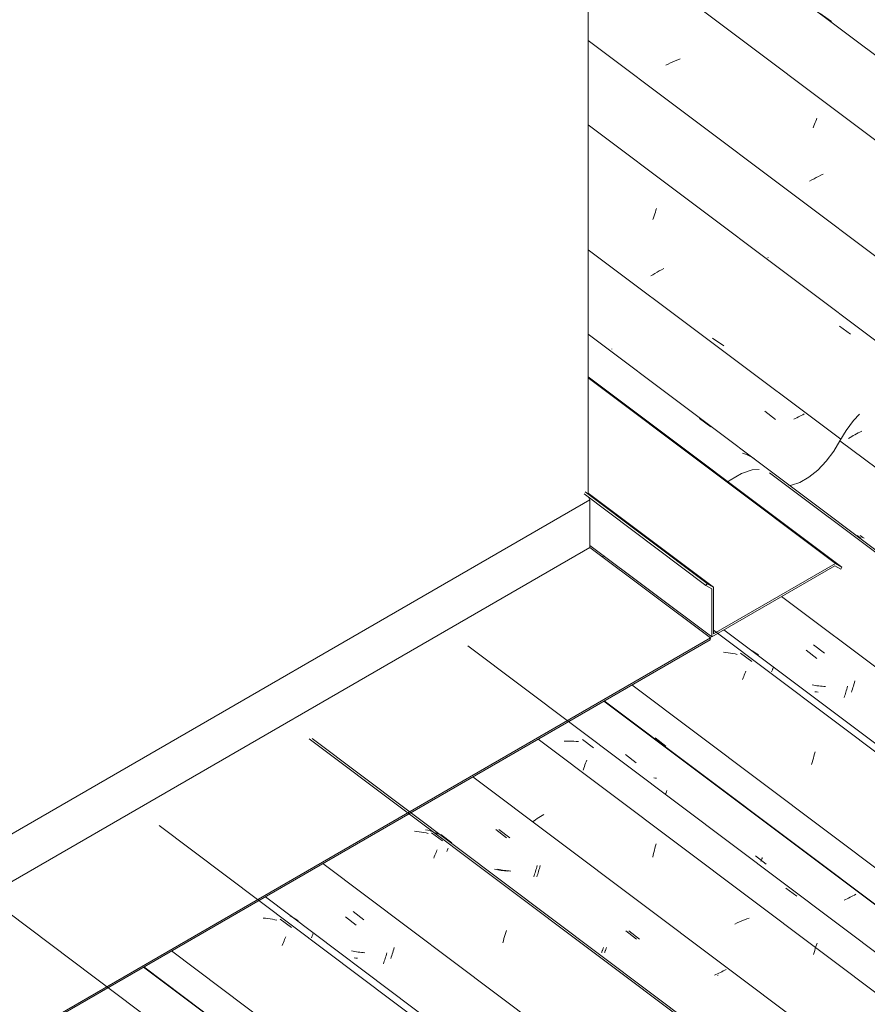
# Model space of a CAD drawing. Header units: metres. Extents: x 6.5 to 21.8, y 0.9 to 11.2.
# Tile 61 of 112: x 13.241 to 13.971, y 6.068 to 6.915. Entities that reach past the tile are written whole.
import ezdxf

# ---------------------------------------------------------------- set-up
doc = ezdxf.new("R2010")
doc.units = ezdxf.units.M
for name, color, linetype, lineweight in [('A-GLAZ-CWMG', 7, 'Continuous', 5), ('A-ROOF-OTLN', 7, 'Continuous', 5), ('I-WALL', 7, 'Continuous', 5)]:
    doc.layers.add(name, color=color, linetype=linetype, lineweight=lineweight)

# ---------------------------------------------------------------- blocks, each defined once
blk = doc.blocks.new('Rectangular Mullion - Telha Fibrocimento - Ondulada-V175-ISO_02')
at = {"layer": 'A-GLAZ-CWMG'}
for p, q in [((15.32464, 4.61625), (13.34792, 6.09988)), ((15.32684, 4.61498), (13.34822, 6.10005))]:
    blk.add_line(p, q, dxfattribs=at)
blk = doc.blocks.new('FP_202-ISO_02')
at = {"layer": 'A-GLAZ-CWMG'}
blk.add_line((15.28839, 4.60291), (13.23071, 6.14731), dxfattribs=at)
blk = doc.blocks.new('FP_204-ISO_02')
at = {"layer": 'A-GLAZ-CWMG'}
blk.add_line((15.41895, 4.67731), (13.36127, 6.22171), dxfattribs=at)
at = {"layer": 'A-GLAZ-CWMG', "color": 9, "true_color": 0xc0c0c0}
for p, q in [((13.45295, 6.14181), (13.45091, 6.14197)), ((13.45497, 6.1416), (13.45295, 6.14181)), ((13.45697, 6.14133), (13.45497, 6.1416)), ((13.45894, 6.141), (13.45697, 6.14133)), ((13.46089, 6.14062), (13.45894, 6.141)), ((13.46282, 6.14018), (13.46089, 6.14062)), ((13.46563, 6.14107), (13.47524, 6.13401)), ((13.46743, 6.11848), (13.46795, 6.11983)), ((13.46795, 6.11983), (13.46846, 6.12113)), ((13.46846, 6.12113), (13.46896, 6.12238)), ((13.46896, 6.12238), (13.46945, 6.12358)), ((13.46945, 6.12358), (13.46993, 6.12474)), ((13.46993, 6.12474), (13.47039, 6.12584))]:
    blk.add_line(p, q, dxfattribs=at)
blk = doc.blocks.new('FP_205-ISO_02')
at = {"layer": 'A-GLAZ-CWMG', "color": 9, "true_color": 0xc0c0c0}
for p, q in [((13.52197, 6.14322), (13.53119, 6.13601)), ((13.55678, 6.10964), (13.55714, 6.11092)), ((13.55714, 6.11092), (13.55748, 6.11222)), ((13.53083, 6.10757), (13.52936, 6.10771)), ((13.53231, 6.10747), (13.53083, 6.10757)), ((13.55456, 6.10252), (13.55494, 6.10364)), ((13.55494, 6.10364), (13.55531, 6.10479)), ((13.55531, 6.10479), (13.55568, 6.10596)), ((13.55568, 6.10596), (13.55605, 6.10716)), ((13.55605, 6.10716), (13.55642, 6.10839)), ((13.55642, 6.10839), (13.55678, 6.10964))]:
    blk.add_line(p, q, dxfattribs=at)
blk = doc.blocks.new('FP_206-ISO_02')
at = {"layer": 'A-GLAZ-CWMG'}
blk.add_line((15.54841, 4.7519), (13.49073, 6.29631), dxfattribs=at)
at = {"layer": 'A-GLAZ-CWMG', "color": 9, "true_color": 0xc0c0c0}
for p, q in [((13.58336, 6.21659), (13.58133, 6.21679)), ((13.58536, 6.21634), (13.58336, 6.21659)), ((13.58735, 6.21604), (13.58536, 6.21634)), ((13.58931, 6.21567), (13.58735, 6.21604)), ((13.59124, 6.21525), (13.58931, 6.21567)), ((13.59315, 6.21478), (13.59124, 6.21525)), ((13.5959, 6.21552), (13.6055, 6.20845)), ((13.59839, 6.19483), (13.5989, 6.1961)), ((13.5989, 6.1961), (13.59939, 6.19732)), ((13.59939, 6.19732), (13.59988, 6.19849)), ((13.59988, 6.19849), (13.60034, 6.19962)), ((13.60034, 6.19962), (13.6008, 6.20069)), ((13.59787, 6.19351), (13.59839, 6.19483)), ((13.65894, 6.12622), (13.65947, 6.128)), ((13.65947, 6.128), (13.66, 6.12974)), ((13.66, 6.12974), (13.66054, 6.13145)), ((13.65739, 6.12066), (13.6579, 6.12255)), ((13.6579, 6.12255), (13.65841, 6.1244)), ((13.65841, 6.1244), (13.65894, 6.12622))]:
    blk.add_line(p, q, dxfattribs=at)
blk = doc.blocks.new('FP_207-ISO_02')
at = {"layer": 'A-GLAZ-CWMG', "color": 9, "true_color": 0xc0c0c0}
for p, q in [((13.65148, 6.21828), (13.6607, 6.21108)), ((13.68665, 6.18598), (13.68699, 6.18728)), ((13.65166, 6.18383), (13.65026, 6.18416)), ((13.65307, 6.18353), (13.65166, 6.18383)), ((13.6545, 6.18327), (13.65307, 6.18353)), ((13.65594, 6.18304), (13.6545, 6.18327)), ((13.65739, 6.18284), (13.65594, 6.18304)), ((13.65885, 6.18268), (13.65739, 6.18284)), ((13.66033, 6.18255), (13.65885, 6.18268)), ((13.66181, 6.18245), (13.66033, 6.18255)), ((13.68407, 6.17755), (13.68445, 6.17868)), ((13.68445, 6.17868), (13.68482, 6.17983)), ((13.68482, 6.17983), (13.6852, 6.18101)), ((13.6852, 6.18101), (13.68557, 6.18221)), ((13.68557, 6.18221), (13.68593, 6.18344)), ((13.68593, 6.18344), (13.68629, 6.1847)), ((13.68629, 6.1847), (13.68665, 6.18598)), ((13.76326, 6.13105), (13.77248, 6.12385)), ((13.74241, 6.11239), (13.74258, 6.11279)), ((13.74258, 6.11279), (13.74277, 6.11322)), ((13.74277, 6.11322), (13.74297, 6.11369)), ((13.74297, 6.11369), (13.7432, 6.11419)), ((13.7432, 6.11419), (13.74344, 6.11473)), ((13.74344, 6.11473), (13.74369, 6.1153)), ((13.74369, 6.1153), (13.74396, 6.11592)), ((13.74396, 6.11592), (13.74424, 6.11656)), ((13.84231, 6.09398), (13.841, 6.09336)), ((13.8436, 6.0946), (13.84231, 6.09398)), ((13.84486, 6.09524), (13.8436, 6.0946)), ((13.84611, 6.09587), (13.84486, 6.09524)), ((13.84734, 6.09651), (13.84611, 6.09587)), ((13.84854, 6.09716), (13.84734, 6.09651)), ((13.84972, 6.0978), (13.84854, 6.09716)), ((13.841, 6.09336), (13.83968, 6.09275))]:
    blk.add_line(p, q, dxfattribs=at)
blk = doc.blocks.new('FP_208-ISO_02')
at = {"layer": 'A-GLAZ-CWMG'}
blk.add_line((15.66098, 4.81503), (13.68773, 6.29606), dxfattribs=at)
at = {"layer": 'A-GLAZ-CWMG', "color": 9, "true_color": 0xc0c0c0}
for p, q in [((13.69125, 6.23019), (13.68981, 6.22933)), ((13.69271, 6.23104), (13.69125, 6.23019)), ((13.68434, 6.22584), (13.68305, 6.22496)), ((13.68567, 6.22672), (13.68434, 6.22584)), ((13.68702, 6.2276), (13.68567, 6.22672)), ((13.6884, 6.22847), (13.68702, 6.2276)), ((13.68981, 6.22933), (13.6884, 6.22847))]:
    blk.add_line(p, q, dxfattribs=at)
blk = doc.blocks.new('FP_209-ISO_02')
at = {"layer": 'A-GLAZ-CWMG', "color": 9, "true_color": 0xc0c0c0}
for p, q in [((13.76312, 6.28295), (13.77234, 6.27575)), ((13.79763, 6.2483), (13.79793, 6.24937)), ((13.79793, 6.24937), (13.79829, 6.25065)), ((13.79829, 6.25065), (13.79864, 6.25195)), ((13.87491, 6.19572), (13.88413, 6.18853)), ((13.96021, 6.16184), (13.959, 6.1612)), ((13.96139, 6.16248), (13.96021, 6.16184)), ((13.95266, 6.15804), (13.95133, 6.15742)), ((13.95397, 6.15866), (13.95266, 6.15804)), ((13.95526, 6.15928), (13.95397, 6.15866)), ((13.95653, 6.15992), (13.95526, 6.15928)), ((13.95778, 6.16055), (13.95653, 6.15992)), ((13.959, 6.1612), (13.95778, 6.16055))]:
    blk.add_line(p, q, dxfattribs=at)
blk = doc.blocks.new('Rectangular Mullion - Telha Fibrocimento - Ondulada-V194-ISO_02')
at = {"layer": 'A-GLAZ-CWMG'}
for p, q in [((15.72112, 4.84516), (13.74441, 6.32879)), ((15.72333, 4.84389), (13.7447, 6.32896)), ((15.60901, 4.77961), (13.63168, 6.26371)), ((15.47965, 4.70483), (13.50225, 6.18898)), ((15.3496, 4.62957), (13.37207, 6.11382))]:
    blk.add_line(p, q, dxfattribs=at)
for name in ['FP_206-ISO_02', 'FP_208-ISO_02', 'FP_209-ISO_02', 'FP_204-ISO_02', 'FP_207-ISO_02', 'FP_202-ISO_02', 'FP_205-ISO_02']:
    blk.add_blockref(name, (0, 0), dxfattribs=at)
blk = doc.blocks.new('FP_217-ISO_02')
at = {"layer": 'A-GLAZ-CWMG'}
blk.add_line((15.4265, 4.67887), (13.4529, 6.16016), dxfattribs=at)
at = {"layer": 'A-GLAZ-CWMG', "color": 9, "true_color": 0xc0c0c0}
for p, q in [((13.47572, 6.14304), (13.47428, 6.14381)), ((13.47713, 6.14223), (13.47572, 6.14304)), ((13.47852, 6.14137), (13.47713, 6.14223)), ((13.47987, 6.14046), (13.47852, 6.14137)), ((13.48119, 6.13952), (13.47987, 6.14046)), ((13.49351, 6.12731), (13.4937, 6.12774)), ((13.4937, 6.12774), (13.49387, 6.12813)), ((13.49387, 6.12813), (13.49401, 6.12848)), ((13.49252, 6.12515), (13.4928, 6.12575)), ((13.4928, 6.12575), (13.49306, 6.12631)), ((13.49306, 6.12631), (13.4933, 6.12683)), ((13.4933, 6.12683), (13.49351, 6.12731))]:
    blk.add_line(p, q, dxfattribs=at)
blk = doc.blocks.new('FP_218-ISO_02')
at = {"layer": 'A-GLAZ-CWMG', "color": 9, "true_color": 0xc0c0c0}
for p, q in [((13.52839, 6.1478), (13.5376, 6.14059)), ((13.52839, 6.11357), (13.52698, 6.1139)), ((13.52981, 6.11327), (13.52839, 6.11357)), ((13.53124, 6.113), (13.52981, 6.11327)), ((13.53268, 6.11277), (13.53124, 6.113)), ((13.53413, 6.11257), (13.53268, 6.11277)), ((13.5356, 6.11241), (13.53413, 6.11257)), ((13.53708, 6.11227), (13.5356, 6.11241)), ((13.53856, 6.11217), (13.53708, 6.11227)), ((13.56171, 6.10975), (13.56214, 6.11109)), ((13.56214, 6.11109), (13.56257, 6.11247)), ((13.56257, 6.11247), (13.563, 6.11388)), ((13.563, 6.11388), (13.56342, 6.11532)), ((13.56342, 6.11532), (13.56383, 6.11679)), ((13.56084, 6.10717), (13.56127, 6.10844)), ((13.56127, 6.10844), (13.56171, 6.10975))]:
    blk.add_line(p, q, dxfattribs=at)
blk = doc.blocks.new('FP_219-ISO_02')
at = {"layer": 'A-GLAZ-CWMG'}
blk.add_line((15.55088, 4.75216), (13.4932, 6.29657), dxfattribs=at)
at = {"layer": 'A-GLAZ-CWMG', "color": 9, "true_color": 0xc0c0c0}
for p, q in [((13.59283, 6.21759), (13.59092, 6.21809)), ((13.5947, 6.21704), (13.59283, 6.21759)), ((13.59655, 6.21643), (13.5947, 6.21704)), ((13.59836, 6.21576), (13.59655, 6.21643)), ((13.60014, 6.21503), (13.59836, 6.21576)), ((13.60188, 6.21424), (13.60014, 6.21503)), ((13.60398, 6.21384), (13.61352, 6.20671)), ((13.60914, 6.19933), (13.60949, 6.20013)), ((13.60949, 6.20013), (13.60983, 6.20089)), ((13.60983, 6.20089), (13.61016, 6.20161)), ((13.61016, 6.20161), (13.61046, 6.20229))]:
    blk.add_line(p, q, dxfattribs=at)
blk = doc.blocks.new('FP_220-ISO_02')
at = {"layer": 'A-GLAZ-CWMG', "color": 9, "true_color": 0xc0c0c0}
for p, q in [((13.6541, 6.21825), (13.66332, 6.21105)), ((13.68925, 6.18595), (13.6896, 6.18725)), ((13.65425, 6.18383), (13.65285, 6.18416)), ((13.65566, 6.18353), (13.65425, 6.18383)), ((13.65709, 6.18327), (13.65566, 6.18353)), ((13.65853, 6.18304), (13.65709, 6.18327)), ((13.65998, 6.18284), (13.65853, 6.18304)), ((13.66144, 6.18268), (13.65998, 6.18284)), ((13.66292, 6.18255), (13.66144, 6.18268)), ((13.6644, 6.18245), (13.66292, 6.18255)), ((13.68667, 6.17754), (13.68705, 6.17866)), ((13.68705, 6.17866), (13.68742, 6.17981)), ((13.68742, 6.17981), (13.6878, 6.18099)), ((13.6878, 6.18099), (13.68817, 6.18219)), ((13.68817, 6.18219), (13.68853, 6.18342)), ((13.68853, 6.18342), (13.6889, 6.18467)), ((13.6889, 6.18467), (13.68925, 6.18595)), ((13.76586, 6.131), (13.77508, 6.12381)), ((13.74497, 6.11238), (13.74514, 6.11278)), ((13.74514, 6.11278), (13.74533, 6.11321)), ((13.74533, 6.11321), (13.74554, 6.11368)), ((13.74554, 6.11368), (13.74576, 6.11418)), ((13.74576, 6.11418), (13.74601, 6.11472)), ((13.74601, 6.11472), (13.74626, 6.1153)), ((13.74626, 6.1153), (13.74653, 6.11591)), ((13.74653, 6.11591), (13.74682, 6.11655)), ((13.84285, 6.09291), (13.8423, 6.09266))]:
    blk.add_line(p, q, dxfattribs=at)
blk = doc.blocks.new('FP_221-ISO_02')
at = {"layer": 'A-GLAZ-CWMG'}
blk.add_line((15.68488, 4.83182), (13.6272, 6.37622), dxfattribs=at)
at = {"layer": 'A-GLAZ-CWMG', "color": 9, "true_color": 0xc0c0c0}
for p, q in [((13.71239, 6.29434), (13.71029, 6.29427)), ((13.71448, 6.29436), (13.71239, 6.29434)), ((13.71656, 6.29432), (13.71448, 6.29436)), ((13.71862, 6.29423), (13.71656, 6.29432)), ((13.72066, 6.29409), (13.71862, 6.29423)), ((13.72269, 6.2939), (13.72066, 6.29409)), ((13.72591, 6.2957), (13.73556, 6.28869)), ((13.72711, 6.27092), (13.72765, 6.27241)), ((13.72765, 6.27241), (13.72818, 6.27385)), ((13.72818, 6.27385), (13.72871, 6.27526)), ((13.72871, 6.27526), (13.72922, 6.27661)), ((13.72922, 6.27661), (13.72973, 6.27793)), ((13.72658, 6.26939), (13.72711, 6.27092)), ((13.78845, 6.20226), (13.78895, 6.20415)), ((13.78895, 6.20415), (13.78945, 6.20601)), ((13.78658, 6.1944), (13.78703, 6.19641)), ((13.78703, 6.19641), (13.78749, 6.19839)), ((13.78749, 6.19839), (13.78796, 6.20034)), ((13.78796, 6.20034), (13.78845, 6.20226)), ((13.90109, 6.16789), (13.91071, 6.16083)), ((13.85931, 6.13778), (13.85728, 6.13685)), ((13.86135, 6.1387), (13.85931, 6.13778)), ((13.86341, 6.13958), (13.86135, 6.1387)), ((13.86549, 6.14043), (13.86341, 6.13958)), ((13.86758, 6.14126), (13.86549, 6.14043)), ((13.86969, 6.14205), (13.86758, 6.14126)), ((13.92763, 6.11899), (13.92817, 6.12051)), ((13.92495, 6.11078), (13.92548, 6.1125)), ((13.92548, 6.1125), (13.92602, 6.11418)), ((13.92602, 6.11418), (13.92656, 6.11582)), ((13.92656, 6.11582), (13.92709, 6.11743)), ((13.92709, 6.11743), (13.92763, 6.11899))]:
    blk.add_line(p, q, dxfattribs=at)
blk = doc.blocks.new('FP_222-ISO_02')
at = {"layer": 'A-GLAZ-CWMG', "color": 9, "true_color": 0xc0c0c0}
for p, q in [((13.78862, 6.29714), (13.79785, 6.28994)), ((13.78884, 6.26254), (13.78744, 6.26287)), ((13.78966, 6.26237), (13.78884, 6.26254)), ((13.87962, 6.19108), (13.87979, 6.19148)), ((13.87979, 6.19148), (13.87998, 6.19191)), ((13.87998, 6.19191), (13.88019, 6.19239)), ((13.88019, 6.19239), (13.88041, 6.1929)), ((13.88041, 6.1929), (13.88066, 6.19344)), ((13.88066, 6.19344), (13.88091, 6.19402))]:
    blk.add_line(p, q, dxfattribs=at)
blk = doc.blocks.new('FP_223-ISO_02')
at = {"layer": 'A-GLAZ-CWMG'}
blk.add_line((15.81543, 4.90622), (13.83877, 6.38982), dxfattribs=at)
at = {"layer": 'A-GLAZ-CWMG', "color": 9, "true_color": 0xc0c0c0}
for p, q in [((13.84946, 6.37067), (13.84742, 6.37083)), ((13.85148, 6.37045), (13.84946, 6.37067)), ((13.85348, 6.37018), (13.85148, 6.37045)), ((13.85545, 6.36986), (13.85348, 6.37018)), ((13.85741, 6.36948), (13.85545, 6.36986)), ((13.85933, 6.36904), (13.85741, 6.36948)), ((13.86216, 6.36993), (13.87176, 6.36286)), ((13.86388, 6.34732), (13.8644, 6.34867)), ((13.8644, 6.34867), (13.86492, 6.34997)), ((13.86492, 6.34997), (13.86542, 6.35122)), ((13.86542, 6.35122), (13.86592, 6.35243)), ((13.86592, 6.35243), (13.8664, 6.35358)), ((13.8664, 6.35358), (13.86686, 6.35469)), ((13.92489, 6.27971), (13.92542, 6.28152)), ((13.92542, 6.28152), (13.92595, 6.28328)), ((13.92595, 6.28328), (13.92649, 6.28501)), ((13.92337, 6.27409), (13.92386, 6.276)), ((13.92386, 6.276), (13.92437, 6.27787)), ((13.92437, 6.27787), (13.92489, 6.27971))]:
    blk.add_line(p, q, dxfattribs=at)
blk = doc.blocks.new('FP_224-ISO_02')
at = {"layer": 'A-GLAZ-CWMG', "color": 9, "true_color": 0xc0c0c0}
for p, q in [((13.91877, 6.3726), (13.928, 6.3654)), ((13.95363, 6.33901), (13.95398, 6.34029)), ((13.95398, 6.34029), (13.95432, 6.3416)), ((13.92767, 6.33669), (13.92619, 6.33681)), ((13.92915, 6.3366), (13.92767, 6.33669)), ((13.95142, 6.3318), (13.9518, 6.33294)), ((13.9518, 6.33294), (13.95217, 6.3341)), ((13.95217, 6.3341), (13.95254, 6.33529)), ((13.95254, 6.33529), (13.95291, 6.3365)), ((13.95291, 6.3365), (13.95327, 6.33774)), ((13.95327, 6.33774), (13.95363, 6.33901))]:
    blk.add_line(p, q, dxfattribs=at)
blk = doc.blocks.new('FP_225-ISO_02')
at = {"layer": 'A-GLAZ-CWMG'}
blk.add_line((15.9449, 4.98081), (13.88722, 6.52522), dxfattribs=at)
blk = doc.blocks.new('FP_226-ISO_02')
at = {"layer": 'A-GLAZ-CWMG', "color": 9, "true_color": 0xc0c0c0}
for p, q in [((13.96369, 6.47046), (13.96257, 6.47126)), ((13.96484, 6.46968), (13.96369, 6.47046)), ((13.96601, 6.46894), (13.96484, 6.46968))]:
    blk.add_line(p, q, dxfattribs=at)
blk = doc.blocks.new('FP_227-ISO_02')
at = {"layer": 'A-GLAZ-CWMG', "color": 9, "true_color": 0xc0c0c0}
for p, q in [((13.96504, 6.56037), (13.96357, 6.55961)), ((13.96652, 6.5611), (13.96504, 6.56037)), ((13.95656, 6.55566), (13.95522, 6.55485)), ((13.95792, 6.55647), (13.95656, 6.55566)), ((13.9593, 6.55727), (13.95792, 6.55647)), ((13.9607, 6.55807), (13.9593, 6.55727)), ((13.96213, 6.55885), (13.9607, 6.55807)), ((13.96357, 6.55961), (13.96213, 6.55885))]:
    blk.add_line(p, q, dxfattribs=at)
blk = doc.blocks.new('Rectangular Mullion - Telha Fibrocimento - Ondulada-V213-ISO_02')
at = {"layer": 'A-GLAZ-CWMG'}
for p, q in [((16.00549, 5.00852), (13.94781, 6.55292)), ((13.74289, 6.45318), (13.7454, 6.45353)), ((15.87613, 4.93374), (13.89749, 6.41882)), ((15.74608, 4.85848), (13.76855, 6.34273))]:
    blk.add_line(p, q, dxfattribs=at)
for points in [[(13.94781, 6.55292, 0), (13.95305, 6.56181, 0), (13.9594, 6.57019, 0), (13.9645, 6.57567, 0)], [(13.90387, 6.51434, 0), (13.90619, 6.51467, 0), (13.91333, 6.51706, 0), (13.92096, 6.52146, 0), (13.92863, 6.52763, 0), (13.93593, 6.53523, 0), (13.94245, 6.54382, 0), (13.94781, 6.55292, 0)], [(13.85161, 6.51785, 0), (13.85311, 6.51892, 0), (13.86297, 6.52463, 0), (13.87222, 6.52772, 0), (13.87831, 6.52821, 0)]]:
    blk.add_polyline3d(points, dxfattribs=at)
for name in ['FP_227-ISO_02', 'FP_225-ISO_02', 'FP_226-ISO_02', 'FP_223-ISO_02', 'FP_221-ISO_02', 'FP_224-ISO_02', 'FP_219-ISO_02', 'FP_222-ISO_02', 'FP_220-ISO_02', 'FP_217-ISO_02', 'FP_218-ISO_02']:
    blk.add_blockref(name, (0, 0), dxfattribs=at)
blk = doc.blocks.new('FP_235-ISO_02')
at = {"layer": 'A-GLAZ-CWMG'}
blk.add_line((15.82298, 4.90778), (13.8479, 6.39019), dxfattribs=at)
at = {"layer": 'A-GLAZ-CWMG', "color": 9, "true_color": 0xc0c0c0}
for p, q in [((13.87208, 6.37198), (13.87064, 6.37274)), ((13.8735, 6.37117), (13.87208, 6.37198)), ((13.87489, 6.37032), (13.8735, 6.37117)), ((13.87625, 6.36943), (13.87489, 6.37032)), ((13.87758, 6.36849), (13.87625, 6.36943)), ((13.88981, 6.3562), (13.89001, 6.35664)), ((13.89001, 6.35664), (13.89019, 6.35704)), ((13.89019, 6.35704), (13.89034, 6.3574)), ((13.88879, 6.35399), (13.88908, 6.35461)), ((13.88908, 6.35461), (13.88935, 6.35518)), ((13.88935, 6.35518), (13.88959, 6.35571)), ((13.88959, 6.35571), (13.88981, 6.3562))]:
    blk.add_line(p, q, dxfattribs=at)
blk = doc.blocks.new('FP_236-ISO_02')
at = {"layer": 'A-GLAZ-CWMG', "color": 9, "true_color": 0xc0c0c0}
for p, q in [((13.92514, 6.37714), (13.93436, 6.36994)), ((13.92516, 6.34258), (13.92375, 6.3429)), ((13.92658, 6.3423), (13.92516, 6.34258)), ((13.92802, 6.34205), (13.92658, 6.3423)), ((13.92946, 6.34183), (13.92802, 6.34205)), ((13.93092, 6.34165), (13.92946, 6.34183)), ((13.93239, 6.3415), (13.93092, 6.34165)), ((13.93387, 6.34138), (13.93239, 6.3415)), ((13.93536, 6.34129), (13.93387, 6.34138)), ((13.95853, 6.33903), (13.95896, 6.34039)), ((13.95896, 6.34039), (13.95938, 6.34178)), ((13.95938, 6.34178), (13.9598, 6.3432)), ((13.9598, 6.3432), (13.96022, 6.34466)), ((13.96022, 6.34466), (13.96062, 6.34614)), ((13.95766, 6.33643), (13.95809, 6.33771)), ((13.95809, 6.33771), (13.95853, 6.33903))]:
    blk.add_line(p, q, dxfattribs=at)
blk = doc.blocks.new('FP_237-ISO_02')
at = {"layer": 'A-GLAZ-CWMG'}
blk.add_line((15.94736, 4.98107), (13.73104, 6.64454), dxfattribs=at)
at = {"layer": 'A-GLAZ-CWMG', "color": 9, "true_color": 0xc0c0c0}
for p, q in [((13.82691, 6.57191), (13.83646, 6.56483)), ((13.86558, 6.54165), (13.86376, 6.54231)), ((13.86736, 6.54092), (13.86558, 6.54165)), ((13.86911, 6.54013), (13.86736, 6.54092)), ((13.87082, 6.53929), (13.86911, 6.54013)), ((13.8725, 6.53839), (13.87082, 6.53929)), ((13.87414, 6.53743), (13.8725, 6.53839))]:
    blk.add_line(p, q, dxfattribs=at)
blk = doc.blocks.new('FP_238-ISO_02')
at = {"layer": 'A-GLAZ-CWMG', "color": 9, "true_color": 0xc0c0c0}
for p, q in [((13.75131, 6.63176), (13.75131, 6.63187)), ((13.75134, 6.63168), (13.75131, 6.63176)), ((13.88297, 6.57849), (13.89221, 6.57128)), ((13.90934, 6.57206), (13.908, 6.57143)), ((13.91066, 6.5727), (13.90934, 6.57206)), ((13.91195, 6.57335), (13.91066, 6.5727)), ((13.91323, 6.574), (13.91195, 6.57335)), ((13.91449, 6.57466), (13.91323, 6.574)), ((13.91572, 6.57531), (13.91449, 6.57466)), ((13.91693, 6.57597), (13.91572, 6.57531)), ((13.96625, 6.47041), (13.96513, 6.47122)), ((13.9674, 6.46964), (13.96625, 6.47041)), ((13.96858, 6.46891), (13.9674, 6.46964))]:
    blk.add_line(p, q, dxfattribs=at)
blk = doc.blocks.new('FP_239-ISO_02')
at = {"layer": 'A-GLAZ-CWMG'}
blk.add_line((16.08136, 5.06073), (13.73104, 6.82477), dxfattribs=at)
at = {"layer": 'A-GLAZ-CWMG', "color": 9, "true_color": 0xc0c0c0}
for p, q in [((13.78716, 6.7449), (13.78771, 6.74654)), ((13.78771, 6.74654), (13.78825, 6.74814)), ((13.78825, 6.74814), (13.78879, 6.74971)), ((13.78879, 6.74971), (13.78933, 6.75123)), ((13.78933, 6.75123), (13.78987, 6.7527)), ((13.78662, 6.74322), (13.78716, 6.7449)), ((13.78664, 6.69584), (13.78484, 6.69474)), ((13.78846, 6.69694), (13.78664, 6.69584)), ((13.79032, 6.69802), (13.78846, 6.69694)), ((13.7922, 6.69908), (13.79032, 6.69802)), ((13.79411, 6.70013), (13.7922, 6.69908)), ((13.79604, 6.70116), (13.79411, 6.70013)), ((13.94726, 6.65154), (13.95692, 6.64458)), ((13.83814, 6.64117), (13.8477, 6.63451))]:
    blk.add_line(p, q, dxfattribs=at)
blk = doc.blocks.new('FP_240-ISO_02')
at = {"layer": 'A-GLAZ-CWMG', "color": 9, "true_color": 0xc0c0c0}
for p, q in [((13.8858, 6.71054), (13.88579, 6.71064)), ((13.88584, 6.71047), (13.8858, 6.71054))]:
    blk.add_line(p, q, dxfattribs=at)
blk = doc.blocks.new('FP_241-ISO_02')
at = {"layer": 'A-GLAZ-CWMG'}
blk.add_line((16.21192, 5.13513), (13.73104, 6.99716), dxfattribs=at)
at = {"layer": 'A-GLAZ-CWMG', "color": 9, "true_color": 0xc0c0c0}
for p, q in [((13.7999, 6.87717), (13.79792, 6.87618)), ((13.80189, 6.87814), (13.7999, 6.87717)), ((13.80391, 6.87909), (13.80189, 6.87814)), ((13.80595, 6.88001), (13.80391, 6.87909)), ((13.80801, 6.8809), (13.80595, 6.88001)), ((13.81008, 6.88176), (13.80801, 6.8809)), ((13.92481, 6.82236), (13.92536, 6.82385)), ((13.92536, 6.82385), (13.9259, 6.8253)), ((13.9259, 6.8253), (13.92643, 6.8267)), ((13.92643, 6.8267), (13.92696, 6.82805)), ((13.92696, 6.82805), (13.92748, 6.82936)), ((13.92748, 6.82936), (13.92799, 6.83062)), ((13.9294, 6.78046), (13.92742, 6.77947)), ((13.9314, 6.78143), (13.9294, 6.78046)), ((13.93343, 6.78237), (13.9314, 6.78143)), ((13.92354, 6.77743), (13.92164, 6.77638)), ((13.92547, 6.77846), (13.92354, 6.77743)), ((13.92742, 6.77947), (13.92547, 6.77846))]:
    blk.add_line(p, q, dxfattribs=at)
blk = doc.blocks.new('FP_243-ISO_02')
at = {"layer": 'A-GLAZ-CWMG', "color": 9, "true_color": 0xc0c0c0}
blk.add_line((13.93083, 6.92055), (13.94037, 6.91385), dxfattribs=at)
blk = doc.blocks.new('Rectangular Mullion - Telha Fibrocimento - Ondulada-1908999-ISO_02')
at = {"layer": 'A-GLAZ-CWMG'}
for p, q in [((16.27262, 5.16266), (13.73104, 7.07025)), ((16.14257, 5.08739), (13.73104, 6.89737)), ((13.94853, 6.55413), (13.73104, 6.71736))]:
    blk.add_line(p, q, dxfattribs=at)
for name in ['FP_243-ISO_02', 'FP_241-ISO_02', 'FP_239-ISO_02', 'FP_240-ISO_02', 'FP_237-ISO_02', 'FP_238-ISO_02', 'FP_235-ISO_02', 'FP_236-ISO_02']:
    blk.add_blockref(name, (0, 0), dxfattribs=at)

msp = doc.modelspace()

# ---------------------------------------------------------------- linework, layer by layer
at = {"layer": 'A-ROOF-OTLN'}
for p, q in [((13.94942, 6.44413), (13.73104, 6.60803)), ((13.944, 6.44733), (13.73104, 6.60717)), ((11.89843, 5.44324), (13.73246, 6.50212)), ((13.83235, 6.42833), (13.72746, 6.50706)), ((13.83335, 6.43008), (13.72846, 6.50881)), ((13.83877, 6.42688), (13.73104, 6.50773)), ((13.73125, 6.50422), (13.73246, 6.50212)), ((13.73246, 6.50212), (13.73246, 6.46095)), ((11.93408, 5.42266), (13.73246, 6.46095)), ((13.83735, 6.3841), (13.73246, 6.46283)), ((13.73246, 6.46095), (13.83615, 6.38313)), ((13.83735, 6.3841), (13.94342, 6.44534)), ((13.944, 6.44733), (13.83877, 6.38657)), ((13.94342, 6.44534), (13.94842, 6.44239)), ((13.94942, 6.44413), (13.944, 6.44733)), ((13.94842, 6.44239), (13.94942, 6.44413)), ((13.83335, 6.43008), (13.83235, 6.42833)), ((13.83235, 6.42833), (13.83735, 6.42538)), ((13.83877, 6.42688), (13.83335, 6.43008)), ((13.83735, 6.42538), (13.83735, 6.3841)), ((13.83877, 6.38657), (13.83877, 6.42688)), ((12.05332, 5.35381), (13.83615, 6.38313)), ((13.83615, 6.38313), (13.83594, 6.38163)), ((12.05451, 5.35313), (13.83594, 6.38163))]:
    msp.add_line(p, q, dxfattribs=at)
at = {"layer": 'I-WALL'}
msp.add_line((13.73104, 7.29097), (13.73104, 6.50728), dxfattribs=at)

# ---------------------------------------------------------------- block references
at = {"layer": 'A-GLAZ-CWMG'}
for name in ['Rectangular Mullion - Telha Fibrocimento - Ondulada-1908999-ISO_02', 'Rectangular Mullion - Telha Fibrocimento - Ondulada-V213-ISO_02', 'Rectangular Mullion - Telha Fibrocimento - Ondulada-V194-ISO_02', 'Rectangular Mullion - Telha Fibrocimento - Ondulada-V175-ISO_02']:
    msp.add_blockref(name, (0, 0), dxfattribs=at)

doc.saveas('drawing.dxf')
